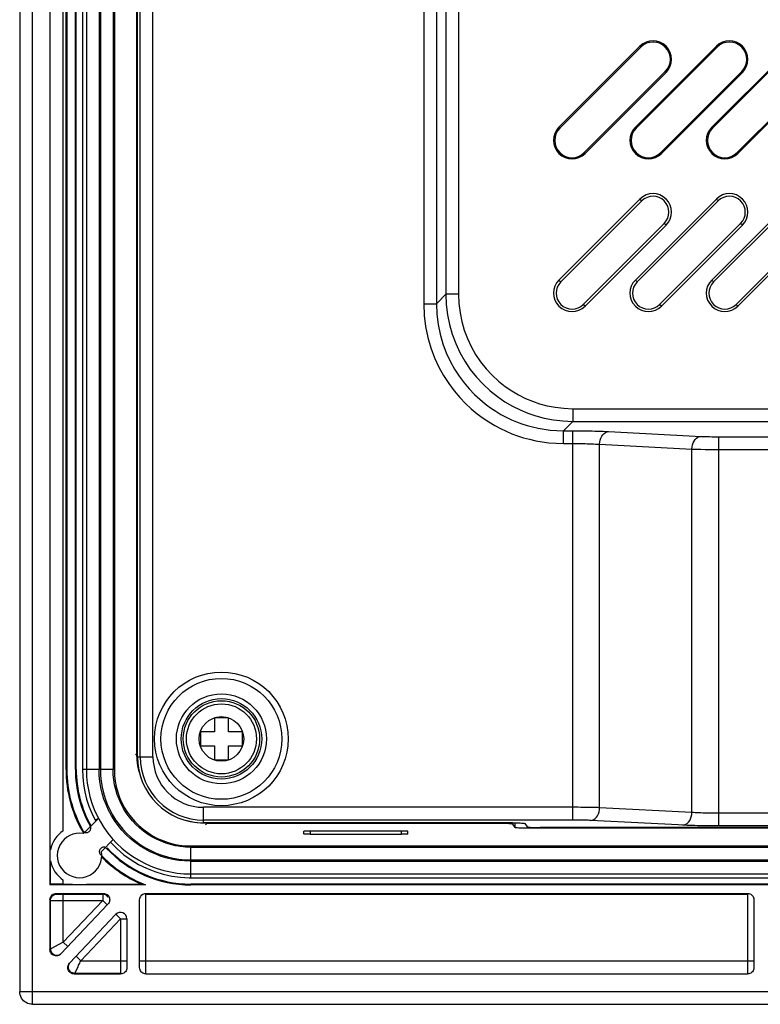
# Model space of a CAD drawing. Extents: x 0 to 1189, y 0 to 841.
# Tile 32 of 125: x 761 to 819, y 272 to 349. Entities that reach past the tile are written whole.
import ezdxf

# ---------------------------------------------------------------- set-up
doc = ezdxf.new("R2010")
doc.units = 0
doc.header["$LTSCALE"] = 65.395
doc.header["$MEASUREMENT"] = 0
for name, color, linetype in [('02___PRT_ALL_AXES', 7, 'CONTINUOUS'), ('03___PRT_ALL_CURVES', 7, 'CONTINUOUS'), ('7_ALL_FEATURES', 7, 'CONTINUOUS')]:
    doc.layers.add(name, color=color, linetype=linetype)

msp = doc.modelspace()

# ---------------------------------------------------------------- linework, layer by layer
at = {"layer": '02___PRT_ALL_AXES', "linetype": 'Continuous'}
for p, q in [((764.52198, 285.68183), (764.52198, 511.80413)), ((763.52213, 281.47583), (763.52213, 283.30914)), ((764.52198, 281.49298), (764.52198, 281.81169)), ((770.98799, 281.42839), (763.4747, 281.42839)), ((764.52198, 281.49298), (765.25541, 281.49298)), ((766.34222, 281.49298), (770.66114, 281.49298))]:
    msp.add_line(p, q, dxfattribs=at)
for start, end in [(123.4184898, 169.119528), (190.880472, 236.5815102)]:
    msp.add_arc((765.79882, 283.74676), 2.31836, start, end, dxfattribs=at)
at = {"layer": '03___PRT_ALL_CURVES', "linetype": 'Continuous'}
msp.add_circle((776.94926, 292.90295), 1.75, dxfattribs=at)
at = {"layer": '7_ALL_FEATURES', "linetype": 'Continuous'}
for p, q in [((762.09884, 272.04676), (762.09883, 518.4392)), ((761.09878, 517.4392), (761.09878, 273.04676)), ((763.4747, 515.05771), (763.4747, 281.42839)), ((764.73928, 290.49298), (764.73928, 506.99298)), ((764.80386, 506.99298), (764.80386, 290.49298)), ((765.4747, 290.49298), (765.4747, 506.99298)), ((765.53928, 290.49298), (765.53928, 506.99298)), ((766.03928, 507.00052), (766.03928, 290.48544)), ((766.33928, 507.00052), (766.33928, 290.48544)), ((767.33928, 507.00052), (767.33928, 290.48544)), ((767.43928, 507.00052), (767.43928, 290.48544)), ((768.43928, 507.00052), (768.43928, 290.48544)), ((768.53928, 507.00052), (768.53928, 290.48544)), ((770.34947, 291.49298), (770.34947, 505.99298)), ((770.57233, 291.49298), (770.57233, 505.99298)), ((771.57096, 291.49298), (771.57096, 505.99298)), ((770.29707, 291.74323), (770.29707, 505.74273)), ((792.84031, 456.95702), (792.84031, 327.09537)), ((793.83894, 456.95702), (793.83894, 327.09537)), ((794.57814, 456.21782), (794.57814, 327.83456)), ((795.57677, 456.21782), (795.57677, 327.83456)), ((809.83507, 347.31711), (803.47111, 340.95315)), ((803.53297, 340.89128), (809.89693, 347.25525)), ((815.83507, 347.31711), (809.47111, 340.95315)), ((809.53297, 340.89128), (815.89693, 347.25525)), ((809.83507, 347.31711), (809.89693, 347.25525)), ((821.83507, 347.31711), (815.47111, 340.95315)), ((815.53297, 340.89128), (821.89693, 347.25525)), ((815.83507, 347.31711), (815.89693, 347.25525)), ((811.82555, 345.32663), (805.46159, 338.96267)), ((805.52345, 338.90081), (811.88741, 345.26477)), ((817.82555, 345.32663), (811.46159, 338.96267)), ((811.52345, 338.90081), (817.88741, 345.26477)), ((811.88741, 345.26477), (811.82555, 345.32663)), ((823.82555, 345.32663), (817.46159, 338.96267)), ((817.52345, 338.90081), (823.88741, 345.26477)), ((817.88741, 345.26477), (817.82555, 345.32663)), ((803.47111, 340.95315), (803.53297, 340.89128)), ((809.47111, 340.95315), (809.53297, 340.89128)), ((815.47111, 340.95315), (815.53297, 340.89128)), ((805.52345, 338.90081), (805.46159, 338.96267)), ((811.52345, 338.90081), (811.46159, 338.96267)), ((817.52345, 338.90081), (817.46159, 338.96267)), ((809.83507, 335.31711), (803.47111, 328.95315)), ((809.97736, 335.17482), (803.6134, 328.81086)), ((815.83507, 335.31711), (809.47111, 328.95315)), ((815.97736, 335.17482), (809.6134, 328.81086)), ((809.83507, 335.31711), (809.97736, 335.17482)), ((821.83507, 335.31711), (815.47111, 328.95315)), ((821.97736, 335.17482), (815.6134, 328.81086)), ((815.83507, 335.31711), (815.97736, 335.17482)), ((805.38116, 327.04309), (811.74512, 333.40706)), ((805.52345, 326.90081), (811.88741, 333.26477)), ((811.38116, 327.04309), (817.74512, 333.40706)), ((811.52345, 326.90081), (817.88741, 333.26477)), ((811.88741, 333.26477), (811.74512, 333.40706)), ((817.38116, 327.04309), (823.74512, 333.40706)), ((817.52345, 326.90081), (823.88741, 333.26477)), ((817.88741, 333.26477), (817.74512, 333.40706)), ((803.47111, 328.95315), (803.6134, 328.81086)), ((809.47111, 328.95315), (809.6134, 328.81086)), ((815.47111, 328.95315), (815.6134, 328.81086)), ((793.83894, 327.09537), (794.57814, 327.83456)), ((795.57677, 327.83456), (794.57814, 327.83456)), ((792.84031, 327.09537), (793.83894, 327.09537)), ((805.52345, 326.90081), (805.38116, 327.04309)), ((811.52345, 326.90081), (811.38116, 327.04309)), ((817.52345, 326.90081), (817.38116, 327.04309)), ((804.56443, 318.8469), (804.56443, 317.84827)), ((804.56443, 318.8469), (1017.68391, 318.8469)), ((803.82524, 317.10907), (804.56443, 317.84827)), ((804.56443, 317.84827), (1018.1833, 317.84827)), ((803.82524, 316.11044), (803.82524, 317.10907)), ((803.82524, 317.10907), (804.55645, 317.10907)), ((804.55645, 286.52603), (804.55645, 317.10907)), ((807.36903, 317.0485), (814.66488, 316.67048)), ((814.66488, 316.67048), (814.76485, 316.66594)), ((814.76485, 316.66594), (814.86717, 316.66188)), ((814.86717, 316.66188), (814.97247, 316.65824)), ((814.97247, 316.65824), (815.13587, 316.65349)), ((815.13587, 316.65349), (815.30424, 316.64962)), ((815.30424, 316.64962), (815.47827, 316.64659)), ((815.47827, 316.64659), (815.66486, 316.64433)), ((815.66486, 316.64433), (815.87115, 316.64296)), ((815.87115, 316.64296), (861.05499, 316.64264)), ((816.02211, 286.0596), (816.02211, 316.64264)), ((803.82524, 316.11044), (804.55645, 316.11044)), ((806.66588, 287.49437), (806.66588, 316.04987)), ((806.66588, 316.04987), (813.91268, 315.6743)), ((813.91268, 287.1188), (813.91268, 315.6743)), ((813.91268, 315.6743), (814.13621, 315.66731)), ((814.13621, 315.66731), (814.36804, 315.66138)), ((814.36804, 315.66138), (814.61008, 315.65635)), ((814.61008, 315.65635), (814.94536, 315.651)), ((814.94536, 315.651), (815.29674, 315.64712)), ((815.29674, 315.64712), (815.68835, 315.64466)), ((815.68835, 315.64466), (861.03845, 315.64401)), ((776.39926, 294.55295), (776.39926, 293.45295)), ((777.49926, 294.55295), (776.39926, 294.55295)), ((777.49926, 293.45295), (777.49926, 294.55295)), ((775.29926, 293.45295), (775.29926, 292.35295)), ((776.39926, 293.45295), (775.29926, 293.45295)), ((778.59926, 293.45295), (777.49926, 293.45295)), ((778.59926, 292.35295), (778.59926, 293.45295)), ((770.19815, 291.64431), (770.29707, 291.74323)), ((770.3193, 291.25808), (770.29707, 291.74323)), ((775.29926, 292.35295), (776.39926, 292.35295)), ((776.39926, 292.35295), (776.39926, 291.25295)), ((777.49926, 291.25295), (777.49926, 292.35295)), ((777.49926, 292.35295), (778.59926, 292.35295)), ((770.38165, 290.78386), (770.3193, 291.25808)), ((770.34947, 291.49298), (771.57096, 291.49298)), ((776.39926, 291.25295), (777.49926, 291.25295)), ((764.73928, 290.49298), (764.80386, 290.49298)), ((765.53928, 290.49298), (765.4747, 290.49298)), ((766.03928, 290.48544), (766.05784, 289.92378)), ((767.33928, 290.48544), (766.03928, 290.48544)), ((767.35476, 290.01368), (767.33928, 290.48544)), ((768.43928, 290.48544), (767.43928, 290.48544)), ((775.53928, 286.30317), (775.53928, 287.52466)), ((813.91268, 287.1188), (806.66588, 287.49437)), ((1023.55645, 287.05823), (816.02211, 287.05823)), ((767.29029, 286.65245), (766.10721, 285.46937)), ((767.29029, 286.65245), (767.02506, 286.51225)), ((767.02506, 286.51225), (767.06867, 286.43083)), ((775.30406, 286.27304), (774.82955, 286.33547)), ((775.78953, 286.25076), (775.30406, 286.27304)), ((799.82359, 286.30317), (775.53928, 286.30317)), ((775.69061, 286.15184), (775.78953, 286.25076)), ((798.82359, 286.25076), (775.78953, 286.25076)), ((798.95442, 286.25028), (798.82359, 286.25076)), ((799.82298, 286.20019), (799.82298, 286.30317)), ((800.00002, 286.30317), (800.00002, 285.93449)), ((801.00002, 285.9869), (800.82298, 286.25259)), ((813.36754, 286.11228), (805.96274, 286.49574)), ((766.59699, 285.67631), (766.54509, 285.6244)), ((783.41276, 285.43338), (783.41659, 285.65294)), ((783.91636, 285.64421), (783.91223, 285.40716)), ((783.91697, 285.67911), (791.10159, 285.67911)), ((791.10633, 285.40716), (791.10219, 285.64421)), ((791.6058, 285.43338), (791.60197, 285.65294)), ((799.82298, 286.20019), (800.00002, 285.93449)), ((800.01389, 285.92764), (800.00002, 285.93449)), ((800.62505, 285.88772), (800.51061, 285.89062)), ((800.99941, 285.88391), (800.86859, 285.88439)), ((800.99941, 285.9869), (800.99941, 285.88391)), ((1038.57915, 285.88391), (800.99941, 285.88391)), ((1037.57915, 285.93632), (801.99941, 285.93632)), ((1023.55645, 286.0596), (816.02211, 286.0596)), ((767.52143, 284.05516), (768.45516, 284.98889)), ((768.24277, 284.7765), (768.76345, 284.25084)), ((783.91223, 285.40716), (791.10633, 285.40716)), ((791.197, 285.40765), (791.10633, 285.40716)), ((767.43963, 284.2562), (767.48968, 284.30625)), ((774.53174, 284.49298), (1065.04682, 284.49298)), ((774.53174, 284.39298), (774.53174, 283.39298)), ((774.53174, 284.39298), (1065.04682, 284.39298)), ((774.53174, 283.29298), (774.05922, 283.30876)), ((774.53174, 283.39298), (1065.04682, 283.39298)), ((774.53174, 283.29298), (774.53174, 281.99298)), ((774.53174, 283.29298), (1065.04682, 283.29298)), ((774.53174, 282.29298), (1065.04682, 282.29298)), ((774.53174, 281.99298), (1065.04682, 281.99298)), ((763.52213, 281.47583), (763.4747, 281.42839)), ((764.0279, 281.49069), (763.8211, 281.48797)), ((764.2633, 281.49238), (764.0279, 281.49069)), ((764.52198, 281.49298), (764.2633, 281.49238)), ((770.7675, 281.47134), (770.66114, 281.49298)), ((770.87637, 281.44981), (770.7675, 281.47134)), ((770.98799, 281.42839), (770.87637, 281.44981)), ((774.53928, 281.49298), (774.53928, 281.42839)), ((1065.03928, 281.49298), (774.53928, 281.49298)), ((1065.03928, 281.42839), (774.53928, 281.42839)), ((763.4747, 280.25764), (763.52213, 280.2102)), ((763.4747, 280.25764), (763.4747, 276.35208)), ((763.52213, 276.40218), (763.52213, 280.2102)), ((763.60336, 280.20691), (763.68157, 280.20562)), ((763.68157, 280.20562), (763.79735, 280.20434)), ((763.79735, 280.20434), (764.09391, 280.20247)), ((763.97462, 280.75756), (764.02205, 280.71013)), ((763.97462, 280.75756), (767.67186, 280.75756)), ((764.09391, 280.20247), (767.61884, 280.20163)), ((764.10172, 280.70555), (764.13808, 280.70469)), ((764.13808, 280.70469), (764.18388, 280.70385)), ((764.18388, 280.70385), (764.27281, 280.70271)), ((764.27281, 280.70271), (764.38627, 280.70188)), ((764.38627, 280.70188), (767.61884, 280.70155)), ((764.52198, 276.93028), (764.52198, 280.70155)), ((767.61884, 280.20163), (764.52198, 276.93028)), ((767.67186, 280.75756), (767.61884, 280.70155)), ((767.61884, 280.70155), (767.61884, 280.20163)), ((767.61884, 280.20163), (767.98194, 279.85789)), ((770.52213, 274.92847), (770.52213, 280.25749)), ((771.02213, 280.75756), (818.28928, 280.75756)), ((771.02213, 274.47583), (771.02213, 280.69298)), ((771.02213, 280.69298), (818.28928, 280.69298)), ((818.28928, 280.69298), (818.28928, 274.48645)), ((818.78928, 280.25749), (818.78928, 274.92847)), ((768.03482, 279.91375), (764.33788, 276.0085)), ((765.01787, 275.27221), (768.65902, 279.11852)), ((765.89899, 275.47567), (769.02213, 278.77479)), ((768.65902, 279.11852), (769.02213, 278.77479)), ((769.02213, 278.77479), (769.02213, 274.48645)), ((769.02213, 278.77479), (769.51865, 278.77479)), ((769.52213, 278.77479), (769.52213, 274.92847)), ((763.52213, 276.40218), (763.4747, 276.35208)), ((763.83533, 276.56766), (763.58753, 276.43665)), ((764.52198, 276.93028), (763.83533, 276.56766)), ((764.52198, 276.93028), (764.88508, 276.58654)), ((765.89899, 275.47567), (765.53589, 275.81941)), ((765.85466, 275.38335), (765.89899, 275.47567)), ((765.89899, 275.47567), (769.52213, 275.47567)), ((770.52213, 275.47567), (818.78928, 275.47567)), ((765.44987, 274.52653), (765.68709, 275.02809)), ((765.81139, 275.2917), (765.85466, 275.38335)), ((765.38083, 274.42839), (765.42573, 274.47583)), ((765.38083, 274.42839), (769.02213, 274.42839)), ((769.02213, 274.47583), (765.42573, 274.47583)), ((771.02213, 274.42839), (818.28928, 274.42839)), ((761.09878, 273.04676), (1077.47974, 273.04676)), ((761.10781, 272.91317), (761.09885, 273.04656)), ((762.09884, 272.04813), (1077.47971, 272.04813))]:
    msp.add_line(p, q, dxfattribs=at)
for points in [[(794.57814, 327.83456), (794.61113, 327.02516), (794.70823, 326.22888), (794.86696, 325.45061), (795.08361, 324.69754), (795.35557, 323.97101), (795.68336, 323.26729), (796.06817, 322.58578), (796.50553, 321.93602), (796.98711, 321.32882), (797.51002, 320.76518), (798.06855, 320.24882), (798.64599, 319.79025), (799.22663, 319.39388), (799.81328, 319.05043), (800.41736, 318.74979), (801.03105, 318.49411), (801.6556, 318.28129), (802.32, 318.10387), (803.03342, 317.96651), (803.78274, 317.87907), (804.56443, 317.84827)], [(795.57677, 327.83456), (795.61046, 327.09912), (795.69694, 326.38377), (795.83619, 325.68849), (796.02956, 325.01183), (796.27571, 324.35524), (796.57062, 323.72316), (796.91734, 323.1119), (797.31282, 322.52514), (797.74384, 321.97839), (798.21407, 321.47354), (798.71983, 321.00871), (799.23685, 320.5937), (799.75643, 320.23525), (800.28728, 319.92662), (800.83127, 319.65746), (801.382, 319.42446), (801.94588, 319.23093), (802.54395, 319.07645), (803.18325, 318.96088), (803.85674, 318.88436), (804.56443, 318.8469)], [(792.84031, 327.09537), (792.88711, 326.17918), (792.99461, 325.29751), (793.16281, 324.45038), (793.39966, 323.632), (793.69721, 322.84816), (794.03161, 322.11615), (794.40163, 321.44229), (794.80851, 320.82027), (795.23204, 320.24849), (795.66986, 319.72895), (796.12435, 319.25966), (796.58246, 318.83302), (797.04179, 318.44952), (797.50475, 318.10866), (797.96547, 317.80133), (798.4215, 317.52727), (798.87528, 317.28673), (799.32828, 317.07139), (799.7766, 316.88044), (800.22414, 316.71469), (800.68407, 316.5682), (801.15729, 316.43795), (801.6429, 316.32697), (802.15145, 316.23841), (802.68645, 316.17333), (803.24438, 316.13067), (803.82524, 316.11044)], [(793.83894, 327.09537), (793.87288, 326.26894), (793.97204, 325.46567), (794.13155, 324.69026), (794.34739, 323.94361), (794.61379, 323.23233), (794.921, 322.56787), (795.26012, 321.95429), (795.62582, 321.38861), (796.01214, 320.86982), (796.4127, 320.3977), (796.82272, 319.9701), (797.23977, 319.58302), (797.6593, 319.23516), (798.07807, 318.92419), (798.49714, 318.64521), (798.91308, 318.3971), (799.32436, 318.17766), (799.73622, 317.98178), (800.14474, 317.8096), (800.55097, 317.65902), (800.96897, 317.52455), (801.39949, 317.4068), (801.84058, 317.30723), (802.30323, 317.22502), (802.79076, 317.16238), (803.29846, 317.1228), (803.82524, 317.10907)], [(804.55645, 317.10907), (804.83721, 317.10841), (805.10676, 317.10696), (805.36509, 317.10474), (805.61043, 317.10173), (805.84455, 317.09795), (806.07279, 317.09343), (806.29546, 317.08828), (806.51226, 317.0824), (806.72758, 317.0755), (806.94288, 317.06751), (807.15669, 317.05851), (807.36903, 317.0485)], [(806.66588, 316.04987), (806.68051, 316.21933), (806.71507, 316.38388), (806.76858, 316.53875), (806.83948, 316.67947), (806.92572, 316.80195), (807.0248, 316.90264), (807.13385, 316.97864), (807.24971, 317.02773), (807.36903, 317.0485)], [(813.91268, 315.6743), (813.9273, 315.84376), (813.96187, 316.00831), (814.01538, 316.16318), (814.08628, 316.3039), (814.17251, 316.42638), (814.27159, 316.52707), (814.38064, 316.60307), (814.49651, 316.65216), (814.61582, 316.67293)], [(804.55645, 316.11044), (804.76595, 316.10978), (804.96838, 316.10833), (805.16293, 316.10611), (805.34704, 316.1031), (805.52222, 316.09932), (805.6937, 316.0948), (805.86052, 316.08965), (806.02241, 316.08377), (806.18479, 316.07688), (806.34824, 316.06888), (806.50916, 316.05988), (806.66588, 316.04987)], [(766.33928, 290.48544), (766.35667, 289.95137), (766.40879, 289.41943), (766.49554, 288.89153), (766.6169, 288.36934), (766.77261, 287.85514), (766.96172, 287.35193), (767.18318, 286.86234), (767.43616, 286.38842), (767.71975, 285.93226), (768.03271, 285.49565), (768.37357, 285.08048), (768.74083, 284.68864), (769.13295, 284.32187), (769.54824, 283.98158), (769.98496, 283.66917), (770.44153, 283.38593), (770.91587, 283.13332), (771.40511, 282.91258), (771.90631, 282.72466), (772.41759, 282.57007), (772.9376, 282.44929), (773.46471, 282.36263), (773.99672, 282.31043), (774.53174, 282.29298)], [(767.43928, 290.48544), (767.45451, 290.02048), (767.49956, 289.56069)], [(768.49102, 289.69106), (768.45234, 290.08603), (768.43928, 290.48544)], [(768.53928, 290.48544), (768.55634, 290.03531), (768.60603, 289.59201)], [(770.49872, 290.27436), (770.48413, 290.32055), (770.38165, 290.78386)], [(766.05784, 289.92378), (766.11769, 289.33301), (766.21856, 288.74824), (766.36004, 288.17206), (766.54137, 287.60749), (766.76126, 287.05751), (767.02506, 286.51225)], [(774.05922, 283.30876), (773.59272, 283.35448), (773.13223, 283.43016), (772.67611, 283.53622), (772.22601, 283.67223), (771.78686, 283.83684), (771.35823, 284.03059), (770.94056, 284.25294), (770.54006, 284.50095), (770.15728, 284.77486), (769.79167, 285.07443), (769.44781, 285.39587), (769.12592, 285.73949), (768.82578, 286.10499), (768.55131, 286.48768), (768.30286, 286.88783), (768.08007, 287.30518), (767.88576, 287.73422), (767.72026, 288.17526), (767.58323, 288.628), (767.47644, 289.08602), (767.40048, 289.54721), (767.35476, 290.01368)], [(767.49956, 289.56069), (767.57441, 289.10608), (767.67965, 288.65453), (767.81469, 288.20816), (767.97782, 287.77328), (768.16937, 287.3502), (768.389, 286.93863), (768.63394, 286.544), (768.90456, 286.16659), (769.20048, 285.80614), (769.51785, 285.46725), (769.85687, 285.15025), (770.21734, 284.85482), (770.59473, 284.58468), (770.98954, 284.34011), (771.40127, 284.12082), (771.82398, 283.9297), (772.25741, 283.76722), (772.70181, 283.63291), (773.15196, 283.52819), (773.60613, 283.45353)], [(773.73664, 284.44496), (773.3465, 284.50908), (772.95982, 284.59902), (772.57809, 284.71439), (772.20578, 284.85394), (771.84266, 285.01808), (771.48895, 285.20641), (771.1498, 285.41647), (770.82563, 285.64849), (770.516, 285.90224), (770.22479, 286.17453), (769.95217, 286.46561), (769.69795, 286.77524), (769.46548, 287.09944), (769.25507, 287.43846), (769.06641, 287.79207), (768.90187, 288.15554), (768.76173, 288.52914), (768.64572, 288.91262), (768.55531, 289.30053), (768.49102, 289.69106)], [(768.60603, 289.59201), (768.68836, 289.15554), (768.80415, 288.72335), (768.95258, 288.29799), (769.13114, 287.88713), (769.34031, 287.49118), (769.57962, 287.10972), (769.84512, 286.74916), (770.13726, 286.40988), (770.4556, 286.0915), (770.79489, 285.79928), (771.15557, 285.53366), (771.5372, 285.29421), (771.93321, 285.08494), (772.34388, 284.90639), (772.76893, 284.75802), (773.20098, 284.64226), (773.63757, 284.5599)], [(806.66588, 287.49437), (806.51632, 287.49918), (806.36153, 287.50355), (806.20278, 287.50746), (806.04292, 287.51091), (805.88153, 287.5139), (805.71435, 287.51654), (805.5421, 287.51885), (805.36523, 287.52082), (805.1783, 287.52238), (804.97974, 287.52354), (804.77217, 287.52429), (775.53928, 287.52466)], [(805.96274, 286.49574), (806.08205, 286.51651), (806.19791, 286.5656), (806.30696, 286.64159), (806.40604, 286.74229), (806.49228, 286.86477), (806.56318, 287.00548), (806.61669, 287.16036), (806.65126, 287.32491), (806.66588, 287.49437)], [(813.20953, 286.12017), (813.32885, 286.14094), (813.44471, 286.19003), (813.55376, 286.26603), (813.65284, 286.36672), (813.73908, 286.4892), (813.80998, 286.62992), (813.86349, 286.78479), (813.89805, 286.94934), (813.91268, 287.1188)], [(816.02211, 287.05823), (815.78977, 287.05907), (815.56612, 287.06083), (815.35223, 287.06352), (815.14923, 287.06725), (814.9574, 287.0719), (814.7763, 287.07716), (814.60627, 287.083), (814.44739, 287.08944), (814.29871, 287.09627), (814.15994, 287.1034), (814.03132, 287.11091), (813.91268, 287.1188)], [(774.82955, 286.33547), (774.36601, 286.43805), (774.32034, 286.45249)], [(805.96274, 286.49574), (805.8617, 286.50055), (805.75879, 286.50492), (805.654, 286.50883), (805.54789, 286.51228), (805.4399, 286.51527), (805.32838, 286.51791), (805.21373, 286.52023), (805.09555, 286.52219), (804.97102, 286.52375), (804.83918, 286.52491), (804.70099, 286.52567), (775.53928, 286.52603)], [(799.4208, 286.24037), (799.3124, 286.24405), (799.19796, 286.24695), (799.0792, 286.24901), (798.95442, 286.25028)], [(799.82359, 286.30317), (799.95442, 286.30269), (800.0792, 286.30142), (800.19796, 286.29936), (800.3124, 286.29646), (800.4208, 286.29277), (800.51798, 286.28848), (800.60341, 286.28354), (800.67761, 286.27799), (800.73703, 286.27209), (800.78047, 286.26594), (800.80912, 286.25944), (800.82298, 286.25259)], [(766.10746, 285.54827), (766.0636, 285.58903), (766.02492, 285.64058)], [(766.07201, 285.68844), (766.10021, 285.64833), (766.13197, 285.61431), (766.16731, 285.58636)], [(766.16731, 285.58636), (766.20714, 285.56425), (766.25054, 285.54823), (766.2947, 285.53895), (766.33964, 285.53673), (766.38535, 285.54126), (766.42903, 285.55232), (766.46974, 285.56982)], [(766.46974, 285.56982), (766.50843, 285.59385), (766.54509, 285.6244)], [(766.59699, 285.67631), (766.62597, 285.71066), (766.64915, 285.74696), (766.66655, 285.7852), (766.67827, 285.82611), (766.68421, 285.86895), (766.684, 285.91158), (766.67752, 285.95327), (766.66489, 285.99474), (766.64612, 286.03599)], [(783.41659, 285.65294), (783.42611, 285.65769), (783.44852, 285.66205), (783.48381, 285.66603), (783.53381, 285.66971), (783.59669, 285.67299), (783.66699, 285.67561), (783.7429, 285.67745), (783.82622, 285.67862), (783.91697, 285.67911)], [(791.10159, 285.67911), (791.19233, 285.67862), (791.27566, 285.67745), (791.35157, 285.67561), (791.42187, 285.67299), (791.48475, 285.66971), (791.53475, 285.66603), (791.57004, 285.66205), (791.59244, 285.65769), (791.60197, 285.65294)], [(799.82298, 286.20019), (799.80912, 286.20703), (799.78047, 286.21353), (799.73703, 286.21969), (799.67761, 286.22558), (799.60341, 286.23113), (799.51798, 286.23607), (799.4208, 286.24037)], [(800.51061, 285.89062), (800.40221, 285.89431), (800.30502, 285.89861), (800.2196, 285.90354), (800.14539, 285.90909), (800.08598, 285.91499), (800.04254, 285.92114), (800.01389, 285.92764)], [(800.86859, 285.88439), (800.7438, 285.88566), (800.62505, 285.88772)], [(801.00002, 285.9869), (801.01389, 285.98005), (801.04254, 285.97355), (801.08598, 285.9674), (801.14539, 285.9615), (801.2196, 285.95595), (801.30502, 285.95101), (801.40221, 285.94672), (801.51061, 285.94303), (801.62505, 285.94013), (801.7438, 285.93807), (801.86859, 285.9368), (801.99941, 285.93632)], [(816.02211, 286.0596), (815.71047, 286.06044), (815.41274, 286.0622), (815.12893, 286.06489), (814.85883, 286.06862), (814.60264, 286.07327), (814.36103, 286.07853), (814.13453, 286.08437), (813.92261, 286.09081), (813.72425, 286.09764), (813.53911, 286.10477), (813.36754, 286.11228)], [(783.91223, 285.40716), (783.82156, 285.40765), (783.73832, 285.40882), (783.66251, 285.41066), (783.59231, 285.41328), (783.52953, 285.41657), (783.47964, 285.42026), (783.44446, 285.42424), (783.42217, 285.42861), (783.41276, 285.43338)], [(791.6058, 285.43338), (791.59639, 285.42861), (791.5741, 285.42424), (791.53892, 285.42026), (791.48903, 285.41657), (791.42625, 285.41328), (791.35605, 285.41066), (791.28024, 285.40882), (791.197, 285.40765)], [(767.43963, 284.2562), (767.40565, 284.21433), (767.37998, 284.17028), (767.36262, 284.12407), (767.35358, 284.0743), (767.35285, 284.02235), (767.36041, 283.97243), (767.37624, 283.92593), (767.40035, 283.88145), (767.43274, 283.83899)], [(767.83309, 284.36353), (767.78541, 284.38228), (767.7336, 284.39206), (767.67926, 284.39288), (767.62722, 284.38471), (767.57908, 284.36755), (767.53323, 284.34139), (767.48968, 284.30625)], [(767.92089, 284.29915), (767.87825, 284.33582), (767.83309, 284.36353)], [(768.76345, 284.25084), (769.28979, 283.80235), (769.85067, 283.39824), (770.44266, 283.04118), (771.06225, 282.73341), (771.70521, 282.47675), (772.3666, 282.27322), (773.04148, 282.12452), (773.72569, 282.03125)], [(773.63757, 284.5599), (774.08116, 284.51014), (774.53174, 284.49298)], [(774.53174, 284.39298), (774.13172, 284.40626), (773.73664, 284.44496)], [(773.60613, 283.45353), (774.06606, 283.40846), (774.53174, 283.39298)], [(773.72569, 282.03125), (774.41558, 281.99377), (774.53174, 281.99298)], [(763.8211, 281.48797), (763.73567, 281.4863), (763.66183, 281.48441), (763.6032, 281.48241), (763.56097, 281.48033), (763.53395, 281.47814)], [(763.4747, 280.25764), (763.48413, 280.34841), (763.50646, 280.43174), (763.54167, 280.50762), (763.59159, 280.57787), (763.65439, 280.64067), (763.72464, 280.69059), (763.80052, 280.7258), (763.88385, 280.74812), (763.97462, 280.75756)], [(763.52213, 280.2102), (763.52975, 280.297), (763.55232, 280.38116), (763.58916, 280.46012), (763.63914, 280.5315), (763.70076, 280.59311), (763.77214, 280.6431), (763.8511, 280.67994), (763.93526, 280.70251), (764.02205, 280.71013)], [(763.52213, 280.2102), (763.52408, 280.20979), (763.52829, 280.20938), (763.53478, 280.20896), (763.54346, 280.20856), (763.55437, 280.20815), (763.56787, 280.20774), (763.60336, 280.20691)], [(764.02205, 280.71013), (764.02303, 280.70971), (764.02513, 280.7093), (764.02838, 280.70889), (764.03267, 280.70848), (764.03811, 280.70808), (764.04492, 280.70767), (764.05308, 280.70725), (764.06262, 280.70683), (764.07392, 280.70641), (764.10172, 280.70555)], [(768.06133, 280.43417), (768.02003, 280.4998), (767.96908, 280.55826), (767.90971, 280.60814), (767.84334, 280.64824), (767.77158, 280.6776), (767.69614, 280.69552), (767.61884, 280.70155)], [(767.67186, 280.75756), (767.75202, 280.75038), (767.82687, 280.73263), (767.8964, 280.7043), (767.96201, 280.66424), (768.02229, 280.61359), (768.07308, 280.55589), (768.1137, 280.49062), (768.14482, 280.41829), (768.16428, 280.34392), (768.17126, 280.26734), (768.16658, 280.18872), (768.15056, 280.1135), (768.12332, 280.04351), (768.08474, 279.97693), (768.03482, 279.91375)], [(770.52213, 280.25749), (770.53157, 280.34828), (770.5539, 280.43163), (770.58912, 280.50754), (770.63906, 280.57781), (770.70188, 280.64064), (770.77214, 280.69057), (770.84803, 280.7258), (770.93136, 280.74813), (771.02213, 280.75756)], [(818.28928, 280.75756), (818.38005, 280.74813), (818.46338, 280.7258), (818.53927, 280.69057), (818.60953, 280.64064), (818.67235, 280.57781), (818.72228, 280.50754), (818.75751, 280.43163), (818.77984, 280.34828), (818.78928, 280.25749)], [(764.33788, 276.0085), (764.27586, 275.95402), (764.20976, 275.91123), (764.13959, 275.88015), (764.06339, 275.86057), (763.98311, 275.8527), (763.90457, 275.85708), (763.8279, 275.87465), (763.75298, 275.90448), (763.68523, 275.94441), (763.62518, 275.99519), (763.57231, 276.05607), (763.53044, 276.12265), (763.50085, 276.19343), (763.48227, 276.26991), (763.4747, 276.35208)], [(763.58753, 276.43665), (763.57297, 276.42904), (763.55988, 276.42209), (763.54843, 276.41593), (763.53849, 276.41084), (763.53041, 276.40689), (763.5248, 276.40401), (763.52213, 276.40218)], [(763.52213, 276.40218), (763.53199, 276.30354), (763.56112, 276.20878), (763.60837, 276.12162), (763.67189, 276.0455), (763.74918, 275.9834), (763.8372, 275.93776), (763.93248, 275.91039), (764.03129, 275.90235), (764.12973, 275.91397), (764.22394, 275.94478), (764.31022, 275.99358), (764.33341, 276.01366)], [(765.38083, 274.42839), (765.30066, 274.43557), (765.22581, 274.45333), (765.15628, 274.48165), (765.09068, 274.52172), (765.03039, 274.57236), (764.97961, 274.63007), (764.93899, 274.69533), (764.90787, 274.76766), (764.88841, 274.84204), (764.88143, 274.91861), (764.88611, 274.99724), (764.90212, 275.07245), (764.92937, 275.14244), (764.96795, 275.20903), (765.01787, 275.27221)], [(765.42573, 274.47583), (765.32933, 274.48524), (765.23654, 274.51306), (765.15085, 274.55826), (765.07548, 274.61913), (765.01326, 274.69338), (764.96653, 274.77824), (764.93703, 274.87051), (764.92588, 274.96673), (764.9335, 275.06329), (764.95959, 275.15656), (765.00318, 275.24304), (765.02285, 275.26833)], [(765.68709, 275.02809), (765.72761, 275.11329), (765.81139, 275.2917)], [(769.52213, 274.92847), (769.51269, 274.83767), (769.49036, 274.75432), (769.45513, 274.67842), (769.4052, 274.60814), (769.34238, 274.54532), (769.27211, 274.49538), (769.19623, 274.46016), (769.1129, 274.43783), (769.02213, 274.42839)], [(771.02213, 274.42839), (770.93136, 274.43783), (770.84803, 274.46016), (770.77214, 274.49538), (770.70188, 274.54532), (770.63906, 274.60814), (770.58912, 274.67842), (770.5539, 274.75432), (770.53157, 274.83767), (770.52213, 274.92847)], [(818.78928, 274.92847), (818.77984, 274.83767), (818.75751, 274.75432), (818.72228, 274.67842), (818.67235, 274.60814), (818.60953, 274.54532), (818.53927, 274.49538), (818.46338, 274.46016), (818.38005, 274.43783), (818.28928, 274.42839)], [(765.42573, 274.47583), (765.42729, 274.47972), (765.43185, 274.4892), (765.43941, 274.50467), (765.44987, 274.52653)], [(762.09885, 272.04676), (761.97146, 272.05491), (761.84535, 272.07942), (761.72301, 272.12007), (761.6066, 272.17631), (761.49806, 272.24735), (761.39916, 272.33231), (761.31165, 272.43006), (761.23736, 272.53899), (761.17785, 272.65719), (761.13436, 272.78262), (761.10781, 272.91317)]]:
    msp.add_lwpolyline(points, dxfattribs=at)
for radius in [5.25, 4.75, 3.53626, 3.16178, 3, 2.75, 1.75]:
    msp.add_circle((776.94926, 292.90295), radius, dxfattribs=at)
for centre, radius, start, end in [((810.86124, 346.29094), 1.45122, 315, 135), ((810.86124, 346.29094), 1.36374, 315, 135), ((816.86124, 346.29094), 1.45122, 315, 135), ((816.86124, 346.29094), 1.36374, 315, 135), ((804.49728, 339.92698), 1.45122, 135, 315), ((804.49728, 339.92698), 1.36374, 135, 315), ((810.49728, 339.92698), 1.45122, 135, 315), ((810.49728, 339.92698), 1.36374, 135, 315), ((816.49728, 339.92698), 1.45122, 135, 315), ((816.49728, 339.92698), 1.36374, 135, 315), ((810.86124, 334.29094), 1.45122, 315, 135), ((810.86124, 334.29094), 1.25, 315, 135), ((816.86124, 334.29094), 1.45122, 315, 135), ((816.86124, 334.29094), 1.25, 315, 135), ((804.49728, 327.92698), 1.45122, 135, 315), ((804.49728, 327.92698), 1.25, 135, 315), ((810.49728, 327.92698), 1.45122, 135, 315), ((810.49728, 327.92698), 1.25, 135, 315), ((816.49728, 327.92698), 1.45122, 135, 315), ((816.49728, 327.92698), 1.25, 135, 315), ((775.53928, 291.49298), 5.18981, 180, 270), ((775.53928, 291.49298), 4.96695, 180, 270), ((775.53928, 291.49298), 3.96832, 180, 270), ((774.53928, 290.49298), 9.8, 180, 209.6791324), ((774.53928, 290.49298), 9.73542, 180, 209.5716636), ((774.53928, 290.49298), 9.06458, 180, 209.4518712), ((774.53928, 290.49298), 9, 180, 209.3411362), ((765.79882, 283.74676), 1.75, 79.8499046, 10.1500954), ((774.53928, 290.49298), 9.06458, 223.1020796, 270), ((774.53928, 290.49298), 9, 223.0888945, 270), ((774.53928, 290.49298), 9.73542, 223.1163509, 248.6059334), ((774.53928, 290.49298), 9.8, 224.4016937, 246.6885543), ((769.02213, 278.77479), 0.5, 0, 136.5695468)]:
    msp.add_arc(centre, radius, start, end, dxfattribs=at)

doc.saveas('drawing.dxf')
